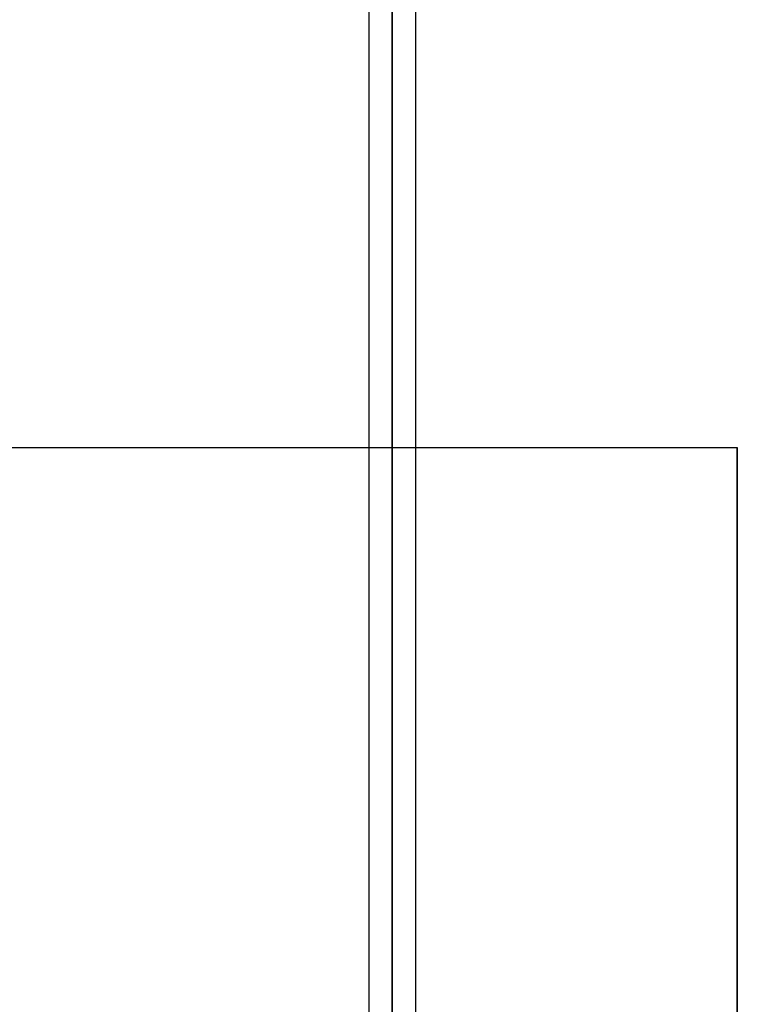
# Model space of a CAD drawing. Header units: millimetres. Extents: x -132 to 52, y -156 to 156.
# Tile 55 of 79: x -20 to -5, y 20 to 41. Entities that reach past the tile are written whole.
import ezdxf

# ---------------------------------------------------------------- set-up
doc = ezdxf.new("R2010")
doc.units = ezdxf.units.MM
doc.layers.add('MAIN-1', color=7, linetype='Continuous')

msp = doc.modelspace()

# ---------------------------------------------------------------- linework, layer by layer
at = {"layer": 'MAIN-1'}
for p, q in [((-12.05, 0), (-12.05, 76.102)), ((-12.05, 76.102), (-12.05, 0)), ((-12.55, 75.632), (-12.55, 0)), ((-12.55, 75.632), (-12.55, 0)), ((-11.55, 0), (-11.55, 75.632)), ((-11.55, 0), (-11.55, 75.632)), ((-12.05, 75.441), (-12.05, 0)), ((-12.05, 0), (-12.05, 75.441)), ((-23.475, 31.5), (-12.55, 31.5)), ((-12.55, 31.5), (-11.55, 31.5)), ((-11.55, 31.5), (-4.7, 31.5)), ((-4.7, 0), (-4.7, 31.5)), ((-4.7, 31.5), (-4.7, 0))]:
    msp.add_line(p, q, dxfattribs=at)

doc.saveas('drawing.dxf')
